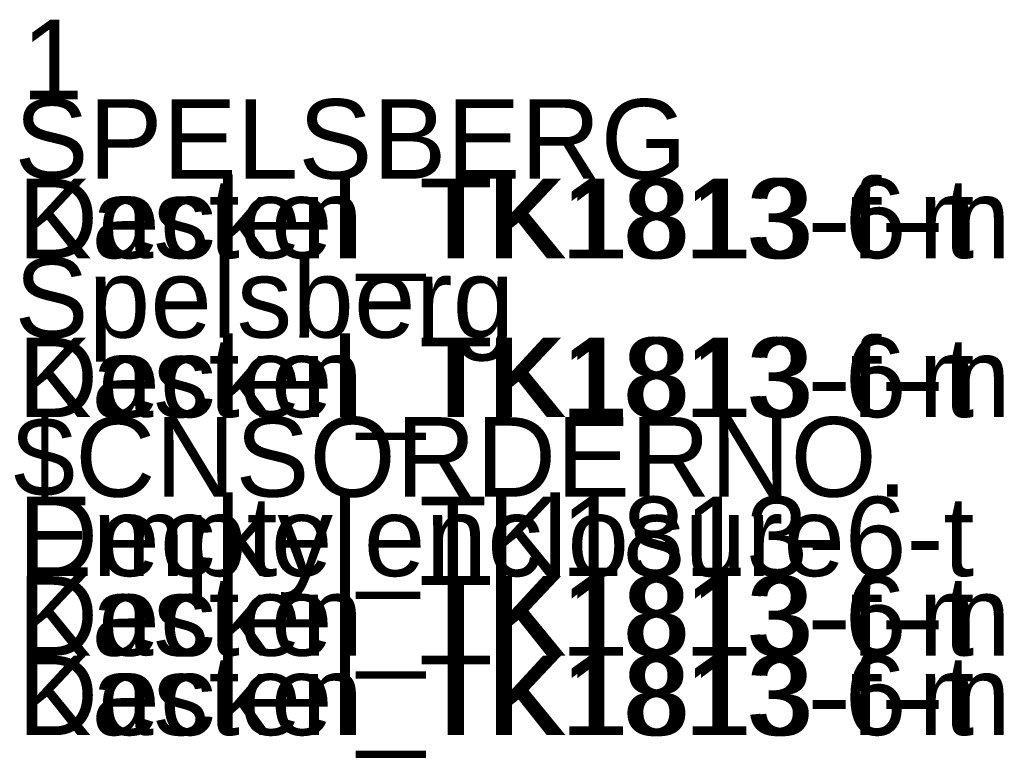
# Model space of a CAD drawing. Extents: x -743 to 300, y 62 to 1112.
# Tile 168 of 179: x 168.0225 to 168.1193, y 609.1756 to 609.2474. Entities that reach past the tile are written whole.
import ezdxf

# ---------------------------------------------------------------- set-up
doc = ezdxf.new("R2010")
doc.units = 0
doc.layers.get('0').update_dxf_attribs({"lineweight": 13})
doc.layers.add('AM_6-A06CPVAXL0', color=2, linetype='Continuous', lineweight=35, true_color=0xffff00)
doc.styles.get("Standard").update_dxf_attribs({"font": 'ARIALN.TTF'})

# ---------------------------------------------------------------- blocks, each defined once
blk = doc.blocks.new('Referenz-A06CPVAYL0')
at = {"layer": 'AM_6-A06CPVAXL0', "linetype": 'ByBlock', "ltscale": 0.35, "char_height": 0.0078125, "attachment_point": 1}
for s, insert in [('{\\fArial;1}', (168.022723, 609.247407)), ('{\\fArial;1}', (168.022723, 609.247407)), ('{\\fArial;SPELSBERG}', (168.022036, 609.239595)), ('{\\fArial;SPELSBERG}', (168.022036, 609.239595)), ('{\\fArial;Kasten_TK1813-f-m}', (168.022333, 609.231782)), ('{\\fArial;Deckel_TK1813-6-t}', (168.022379, 609.231782)), ('{\\fArial;Spelsberg}', (168.022036, 609.22397)), ('{\\fArial;Spelsberg}', (168.022036, 609.22397)), ('{\\fArial;Kasten_TK1813-f-m}', (168.022333, 609.216157)), ('{\\fArial;Deckel_TK1813-6-t}', (168.022379, 609.216157)), ('{\\fArial;$CNSORDERNO.}', (168.021926, 609.208345)), ('{\\fArial;$CNSORDERNO.}', (168.021926, 609.208345)), ('{\\fArial;Deckel_TK1813-6-t}', (168.022379, 609.200532)), ('{\\fArial;Empty enclosure}', (168.022411, 609.200532)), ('{\\fArial;Kasten_TK1813-f-m}', (168.022333, 609.19272)), ('{\\fArial;Deckel_TK1813-6-t}', (168.022379, 609.19272)), ('{\\fArial;Kasten_TK1813-f-m}', (168.022333, 609.184907)), ('{\\fArial;Deckel_TK1813-6-t}', (168.022379, 609.184907))]:
    blk.add_mtext(s, dxfattribs=dict(at, insert=insert))

msp = doc.modelspace()

# ---------------------------------------------------------------- block references
at = {"color": 8, "lineweight": 25, "ltscale": 0.25, "true_color": 0x808080}
msp.add_blockref('Referenz-A06CPVAYL0', (0, 0), dxfattribs=at)

doc.saveas('drawing.dxf')
